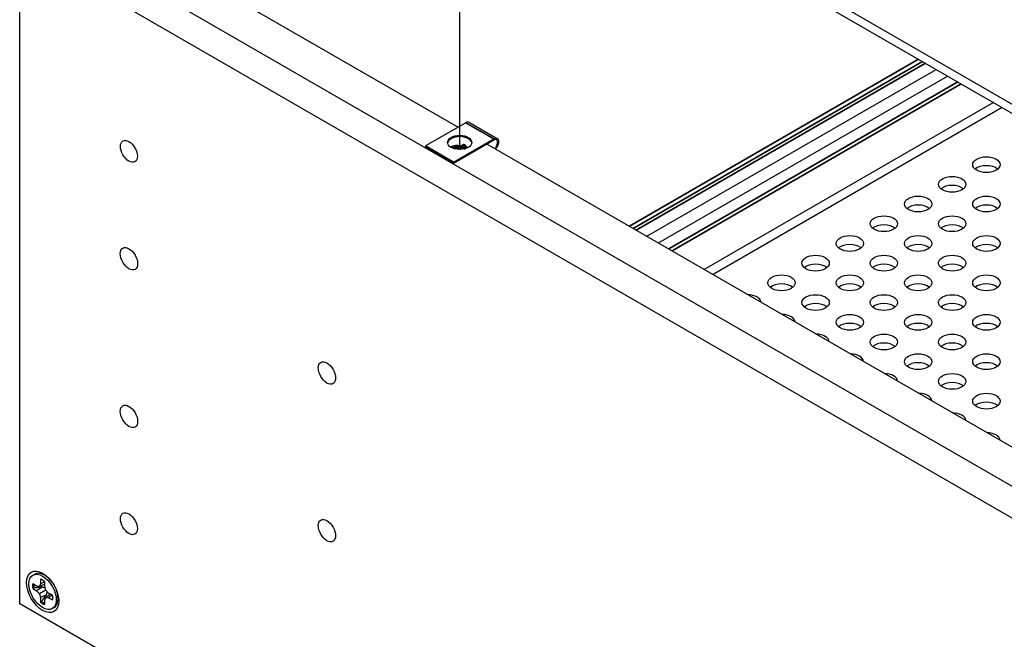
# Model space of a CAD drawing. Header units: millimetres. Extents: x 80 to 2248, y 80 to 1719.
# Tile 63 of 79: x 1470 to 1605, y 1337 to 1422. Entities that reach past the tile are written whole.
import ezdxf

# ---------------------------------------------------------------- set-up
doc = ezdxf.new("R2010")
doc.units = ezdxf.units.MM
doc.header["$LTSCALE"] = 8.333333
for name, color, linetype, lineweight in [('Tweak Trail (ANSI)', 7, 'Continuous', 25), ('Visible (ANSI)', 7, 'Continuous', 25), ('Visible Narrow (ANSI)', 7, 'Continuous', 35)]:
    doc.layers.add(name, color=color, linetype=linetype, lineweight=lineweight)

msp = doc.modelspace()

# ---------------------------------------------------------------- linework, layer by layer
at = {"layer": 'Tweak Trail (ANSI)'}
msp.add_line((1530.5254, 1404.0279), (1530.5254, 1452.668), dxfattribs=at)
at = {"layer": 'Visible (ANSI)'}
for p, q in [((1884.3844, 1249.5944), (1483.5507, 1481.0159)), ((1483.5507, 1479.7888), (1883.3218, 1248.9809)), ((1470.2479, 1432.006), (1889.3147, 1190.0576)), ((1470.2479, 1341.7913), (1470.2479, 1432.006)), ((1489.7051, 1430.5023), (1530.2931, 1407.0688)), ((1883.3338, 1197.8313), (1483.7124, 1428.5529)), ((1556.1686, 1392.1296), (1595.7748, 1414.9962)), ((1557.7498, 1391.2167), (1597.356, 1414.0833)), ((1603.63, 1410.461), (1564.0238, 1387.5944)), ((1604.8274, 1409.7697), (1565.2211, 1386.9031)), ((1531.3626, 1407.6863), (1525.853, 1404.5053)), ((1531.8417, 1407.7337), (1535.6719, 1405.5224)), ((1529.6832, 1402.294), (1535.1927, 1405.4749)), ((1525.853, 1404.5053), (1525.853, 1404.3352)), ((1529.6832, 1402.294), (1525.853, 1404.5053)), ((1529.6832, 1402.1239), (1525.853, 1404.3352)), ((1535.1927, 1405.3048), (1529.6832, 1402.1239)), ((1531.1117, 1404.0899), (1531.4167, 1404.2282)), ((1534.2705, 1404.7724), (1635.0627, 1346.58)), ((1529.6832, 1402.1239), (1529.6832, 1402.294)), ((1472.0681, 1345.6985), (1472.3177, 1345.8427)), ((1473.1126, 1345.1427), (1473.1126, 1344.516)), ((1473.6694, 1344.7755), (1473.1126, 1344.516)), ((1473.852, 1345.6365), (1473.4103, 1345.8282)), ((1473.6694, 1344.1946), (1473.6694, 1344.8212)), ((1472.5699, 1344.2027), (1472.0272, 1344.516)), ((1472.0272, 1343.8731), (1472.5699, 1343.5598)), ((1472.9537, 1344.1647), (1472.5699, 1344.2027)), ((1473.3153, 1344.0494), (1472.5699, 1343.5598)), ((1472.5699, 1343.5598), (1472.9537, 1343.1547)), ((1473.1126, 1344.516), (1472.9537, 1344.1647)), ((1473.6694, 1344.4742), (1472.9537, 1344.1647)), ((1473.8283, 1343.6597), (1472.9537, 1343.1547)), ((1473.8283, 1343.6597), (1473.6694, 1344.1946)), ((1474.2121, 1343.2546), (1473.8283, 1343.6597)), ((1472.9537, 1343.1547), (1473.1126, 1342.6198)), ((1473.9093, 1343.0205), (1473.1126, 1342.6198)), ((1473.1126, 1342.6198), (1473.1126, 1341.9931)), ((1473.6694, 1342.2983), (1473.8283, 1342.6497)), ((1473.6694, 1341.6716), (1473.6694, 1342.2983)), ((1474.4542, 1343.1148), (1473.8283, 1342.6497)), ((1473.8283, 1342.6497), (1474.2121, 1342.6117)), ((1474.7548, 1342.9412), (1474.2121, 1343.2546)), ((1474.7152, 1342.9641), (1474.2121, 1342.6117)), ((1474.2121, 1342.6117), (1474.7548, 1342.2983)), ((1475.5521, 1342.6917), (1475.4973, 1342.2134)), ((1865.6836, 1113.4864), (1470.2479, 1341.7913)), ((1474.7139, 1341.1158), (1474.9636, 1341.26))]:
    msp.add_line(p, q, dxfattribs=at)
for centre, major_axis, ratio, start_param, end_param in [((1531.3626, 1406.9038), (0.4792, 0.8299), 0.57735027, 0, 0.78539816), ((1530.5229, 1404.82), (1.6667, 0), 0.57735027, 0.08850384, 3.05308881), ((1535.1927, 1404.6925), (0.4792, 0.8299), 0.57735027, 4.29114919, 7.06858347), ((1535.1927, 1404.6925), (0.375, 0.6495), 0.57735027, 4.16263985, 7.06858347), ((1530.4156, 1403.6054), (0.8536, -0.0754), 0.5123509, 1.43315064, 1.86699281), ((1531.5806, 1404.1335), (0.231, -0.0204), 0.5123509, 1.56825029, 2.40428911), ((1602.6643, 1400.7245), (-1.8733, 0), 0.57735027, 3.744796, 5.67998196), ((1597.987, 1398.0241), (-1.8732, 0), 0.57735027, 3.744796, 5.67998196), ((1593.3098, 1395.3237), (-1.8732, 0), 0.57735027, 3.744796, 5.67998196), ((1602.6643, 1395.3237), (-1.8732, 0), 0.57735027, 3.744796, 5.67998196), ((1588.6326, 1392.6233), (-1.8732, 0), 0.57735027, 3.744796, 5.67998196), ((1597.987, 1392.6233), (-1.8732, 0), 0.57735027, 3.744796, 5.67998196), ((1583.9554, 1389.9229), (-1.8732, 0), 0.57735027, 3.744796, 5.67998196), ((1593.3098, 1389.9229), (-1.8732, 0), 0.57735027, 3.744796, 5.67998196), ((1602.6643, 1389.9229), (-1.8733, 0), 0.57735027, 3.744796, 5.67998196), ((1579.2782, 1387.2225), (-1.8733, 0), 0.57735027, 3.744796, 5.67998196), ((1588.6326, 1387.2225), (-1.8732, 0), 0.57735027, 3.744796, 5.67998196), ((1597.987, 1387.2225), (-1.8733, 0), 0.57735027, 3.744796, 5.67998196), ((1574.601, 1384.5221), (-1.8732, 0), 0.57735027, 3.744796, 5.67998196), ((1583.9554, 1384.5221), (-1.8733, 0), 0.57735027, 3.744796, 5.67998196), ((1593.3098, 1384.5221), (-1.8732, 0), 0.57735027, 3.744796, 5.67998196), ((1602.6643, 1384.5221), (-1.8733, 0), 0.57735027, 3.744796, 5.67998196), ((1569.9237, 1383.0488), (1.8732, 0), 0.57735027, 0.05487963, 1.5159167), ((1579.2782, 1381.8217), (-1.8732, 0), 0.57735027, 3.744796, 5.67998196), ((1588.6326, 1381.8217), (-1.8732, 0), 0.57735027, 3.744796, 5.67998196), ((1597.987, 1381.8217), (-1.8732, 0), 0.57735027, 3.744796, 5.67998196), ((1574.601, 1380.3484), (1.8733, 0), 0.57735027, 0.05487963, 1.5159167), ((1583.9554, 1379.1213), (-1.8732, 0), 0.57735027, 3.744796, 5.67998196), ((1593.3098, 1379.1213), (-1.8732, 0), 0.57735027, 3.744796, 5.67998196), ((1602.6643, 1379.1213), (-1.8733, 0), 0.57735027, 3.744796, 5.67998196), ((1579.2782, 1377.648), (1.8733, 0), 0.57735027, 0.05487963, 1.5159167), ((1588.6326, 1376.421), (-1.8732, 0), 0.57735027, 3.744796, 5.67998196), ((1597.987, 1376.421), (-1.8732, 0), 0.57735027, 3.744796, 5.67998196), ((1583.9554, 1374.9476), (1.8732, 0), 0.57735027, 0.05487963, 1.5159167), ((1593.3098, 1373.7206), (-1.8732, 0), 0.57735027, 3.744796, 5.67998196), ((1602.6643, 1373.7206), (-1.8732, 0), 0.57735027, 3.744796, 5.67998196), ((1588.6326, 1372.2472), (1.8732, 0), 0.57735027, 0.05487963, 1.5159167), ((1597.987, 1371.0202), (-1.8732, 0), 0.57735027, 3.744796, 5.67998196), ((1593.3098, 1369.5468), (1.8732, 0), 0.57735027, 0.05487963, 1.5159167), ((1602.6643, 1368.3198), (-1.8732, 0), 0.57735027, 3.744796, 5.67998196), ((1597.987, 1366.8464), (1.8732, 0), 0.57735027, 0.05487963, 1.5159167), ((1602.6643, 1364.1461), (1.8733, 0), 0.57735027, 0.05487963, 1.5159167), ((1473.6407, 1343.5513), (-1.3229, 2.2914), 0.57735027, 5.02285159, 6.28318531), ((1473.391, 1343.4072), (-0.9842, 1.7048), 0.57735027, 5.29642922, 5.69914506), ((1473.391, 1343.4072), (0.9843, -1.7048), 0.57735027, 3.7256329, 4.12834874), ((1473.526, 1343.4851), (-0.9587, 1.6605), 0.57735027, 0.67945032, 0.98331179), ((1473.6407, 1343.5513), (1.3229, -2.2914), 0.57735027, 0, 1.26033372), ((1473.526, 1343.4851), (-0.9587, 1.6605), 0.57735027, 2.15828086, 2.46214233), ((1473.391, 1343.4072), (-0.9843, 1.7048), 0.57735027, 3.7256329, 4.12834874), ((1473.391, 1343.4072), (0.9842, -1.7048), 0.57735027, 5.29642922, 5.69914506)]:
    msp.add_ellipse(centre, major_axis=major_axis, ratio=ratio, start_param=start_param, end_param=end_param, dxfattribs=at)
for centre, major_axis in [((1485.215, 1403.7663), (-0.8254, 1.4297)), ((1530.5229, 1404.9901), (1.6667, 0)), ((1602.6643, 1401.9515), (-1.8732, 0)), ((1597.987, 1399.2512), (-1.8732, 0)), ((1593.3098, 1396.5508), (-1.8732, 0)), ((1602.6643, 1396.5508), (-1.8732, 0)), ((1588.6326, 1393.8504), (-1.8732, 0)), ((1597.987, 1393.8504), (-1.8732, 0)), ((1583.9554, 1391.15), (-1.8732, 0)), ((1593.3098, 1391.15), (-1.8732, 0)), ((1602.6643, 1391.15), (-1.8732, 0)), ((1485.215, 1389.0589), (0.8414, -1.4573)), ((1579.2782, 1388.4496), (-1.8732, 0)), ((1588.6326, 1388.4496), (-1.8732, 0)), ((1597.987, 1388.4496), (-1.8732, 0)), ((1574.601, 1385.7492), (-1.8732, 0)), ((1583.9554, 1385.7492), (-1.8732, 0)), ((1593.3098, 1385.7492), (-1.8732, 0)), ((1602.6643, 1385.7492), (-1.8732, 0)), ((1579.2782, 1383.0488), (-1.8732, 0)), ((1588.6326, 1383.0488), (-1.8732, 0)), ((1597.987, 1383.0488), (-1.8732, 0)), ((1583.9554, 1380.3484), (-1.8732, 0)), ((1593.3098, 1380.3484), (-1.8732, 0)), ((1602.6643, 1380.3484), (-1.8732, 0)), ((1588.6326, 1377.648), (-1.8732, 0)), ((1597.987, 1377.648), (-1.8732, 0)), ((1593.3098, 1374.9476), (-1.8732, 0)), ((1602.6643, 1374.9476), (-1.8732, 0)), ((1512.3354, 1373.401), (0.8414, -1.4573)), ((1597.987, 1372.2472), (-1.8732, 0)), ((1602.6643, 1369.5468), (-1.8732, 0)), ((1485.215, 1367.4558), (0.8414, -1.4573)), ((1485.215, 1352.7484), (0.8254, -1.4297)), ((1512.3354, 1351.7978), (0.8414, -1.4573)), ((1473.391, 1343.4072), (1.5625, -2.7063)), ((1473.391, 1343.4072), (1.3229, -2.2914))]:
    msp.add_ellipse(centre, major_axis=major_axis, ratio=0.57735027, dxfattribs=at)
for points, weights in [([(1472.1967, 1343.9448), (1472.113, 1343.9094), (1472.0272, 1343.8731)], [1.008313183, 1.00790517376, 1.00733490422]), ([(1473.3153, 1344.0494), (1472.8913, 1344.0104), (1472.1967, 1343.9448)], [2.20386083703, 1.82770425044, 1.4271402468]), ([(1473.7383, 1343.9628), (1473.5621, 1344.0058), (1473.3153, 1344.0494)], [2.27613472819, 2.1302022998, 1.94130552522]), ([(1473.9093, 1343.0205), (1473.995, 1343.256), (1474.0458, 1343.4301)], [1.94130552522, 2.1302022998, 2.27613472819]), ([(1473.2594, 1342.1041), (1473.187, 1342.0493), (1473.1126, 1341.9931)], [1.008313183, 1.00790517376, 1.00733490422]), ([(1473.2594, 1342.1041), (1473.6636, 1342.6728), (1473.9093, 1343.0205)], [1.4271402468, 1.82770425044, 2.20386083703])]:
    msp.add_rational_spline(points, weights, degree=2, dxfattribs=at)
at = {"layer": 'Visible Narrow (ANSI)'}
for p, q in [((1593.3756, 1416.3814), (1553.7693, 1393.5148)), ((1593.9047, 1416.0759), (1554.2985, 1393.2093)), ((1594.3188, 1415.8369), (1554.7126, 1392.9702)), ((1598.7529, 1413.2768), (1559.1467, 1390.4101)), ((1599.2114, 1413.0121), (1559.6051, 1390.1455)), ((1535.1927, 1405.4749), (1531.3626, 1407.6863)), ((1531.1055, 1404.7139), (1530.7346, 1404.5458)), ((1531.2307, 1404.5306), (1530.8598, 1404.3625)), ((1530.9237, 1404.2326), (1531.2945, 1404.4007)), ((1530.9592, 1404.1777), (1531.3301, 1404.3458)), ((1531.4167, 1404.2282), (1531.3962, 1404.1706))]:
    msp.add_line(p, q, dxfattribs=at)
for centre, major_axis, ratio, start_param, end_param in [((1530.4413, 1403.8967), (-1.3282, 0.1173), 0.5123509, 4.53516074, 5.77526139), ((1530.432, 1403.791), (-1.1386, 0.1006), 0.5123509, 4.53516074, 5.65871125), ((1530.4242, 1403.7025), (1.0377, -0.0917), 0.5123509, 1.39356809, 2.35162482), ((1530.4213, 1403.6698), (0.9835, -0.0869), 0.5123509, 1.39356809, 2.25777667), ((1530.6088, 1404.2269), (-0.0521, -0.287), 0.15140389, 0.83823891, 1.32889832), ((1530.6583, 1404.0994), (-0.0348, -0.1918), 0.15140389, 4.12770392, 4.47049097), ((1530.7146, 1404.3189), (0.3446, -0.0304), 0.5123509, 4.53516074, 5.54588176), ((1530.648, 1404.3275), (-0.0372, -0.205), 0.15140389, 0.98611126, 1.69617499), ((1530.7175, 1404.3516), (0.2904, -0.0257), 0.5123509, 4.53516074, 5.54588176), ((1530.7189, 1404.3676), (0.0372, 0.205), 0.15140389, 0.54489252, 1.69617499), ((1530.7253, 1404.4402), (-0.1895, 0.0167), 0.5123509, 1.39356809, 2.40428911), ((1530.7189, 1404.3676), (0.086, -0.1898), 0.63573832, 1.26449022, 2.4157727), ((1531.0008, 1404.3574), (0.086, -0.1898), 0.63573832, 4.40608288, 5.1161466), ((1530.8515, 1404.1158), (0.0805, -0.1775), 0.63573832, 1.6317669, 1.97455395), ((1531.1205, 1404.2703), (0.1204, -0.2657), 0.63573832, 4.77335955, 5.22202315), ((1531.6064, 1404.4247), (-0.7056, 0.0623), 0.5123509, 5.44708199, 5.54588176), ((1531.0898, 1404.5357), (0.086, -0.1898), 0.63573832, 1.26449022, 2.4157727), ((1531.597, 1404.3191), (-0.5161, 0.0456), 0.5123509, 5.2296138, 5.54588176), ((1531.3717, 1404.5255), (-0.086, 0.1898), 0.63573832, 1.26449022, 1.97455395), ((1531.5892, 1404.2305), (0.4151, -0.0367), 0.5123509, 1.88970882, 2.40428911), ((1531.2223, 1404.2839), (0.0805, -0.1775), 0.63573832, 1.6317669, 1.97455395), ((1531.5863, 1404.1978), (0.361, -0.0319), 0.5123509, 1.73792131, 2.40428911), ((1531.4913, 1404.4384), (0.1204, -0.2657), 0.63573832, 4.77335955, 5.29556596)]:
    msp.add_ellipse(centre, major_axis=major_axis, ratio=ratio, start_param=start_param, end_param=end_param, dxfattribs=at)

doc.saveas('drawing.dxf')
